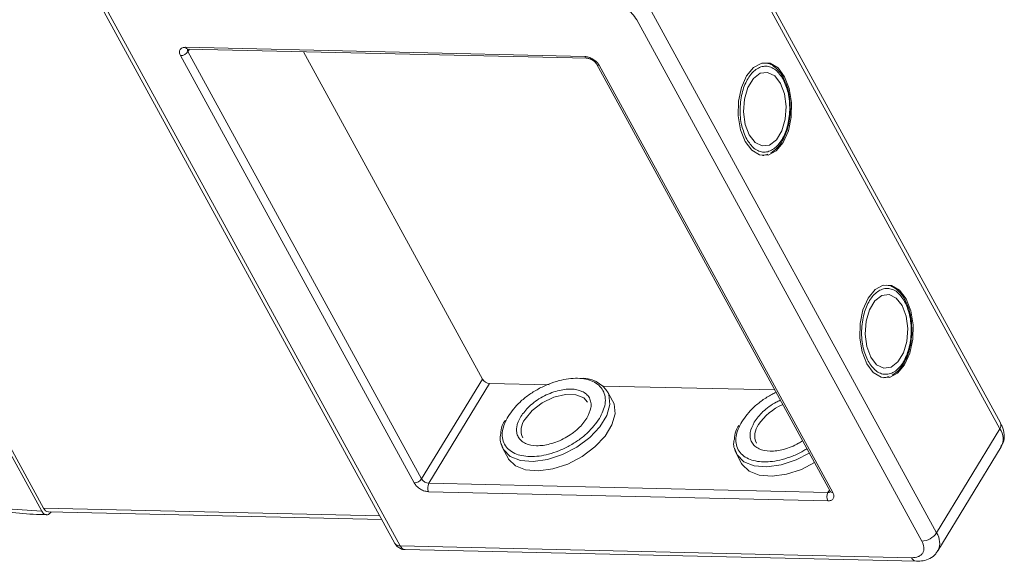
# Model space of a CAD drawing. Header units: millimetres. Extents: x -956 to 636, y -192 to 923.
# Tile 62 of 75: x 238 to 296, y 785 to 817. Entities that reach past the tile are written whole.
import ezdxf

# ---------------------------------------------------------------- set-up
doc = ezdxf.new("R2010")
doc.units = ezdxf.units.MM

msp = doc.modelspace()

# ---------------------------------------------------------------- linework, layer by layer
at = {"color": 7, "linetype": 'Continuous', "lineweight": 15}
for p, q in [((295.469, 793.604), (278.639, 824.366)), ((278.596, 824.015), (295.426, 793.253)), ((221.039, 821.353), (238.973, 788.573)), ((238.868, 788.401), (220.934, 821.181)), ((241.775, 819.28), (259.709, 786.5)), ((242.094, 819.127), (260.028, 786.347)), ((291.691, 787.115), (274.861, 817.877)), ((273.987, 817.399), (290.817, 786.637)), ((247.358, 815.77), (270.919, 815.229)), ((247.584, 815.661), (247.496, 815.517)), ((261.292, 790.302), (247.496, 815.517)), ((247.5, 815.663), (271.06, 815.123)), ((260.855, 790.063), (247.06, 815.278)), ((254.311, 815.507), (264.877, 796.195)), ((271.61, 814.788), (285.405, 789.573)), ((271.77, 814.711), (285.565, 789.496)), ((282.742, 813.779), (282.679, 813.914)), ((281.498, 809.393), (281.407, 809.382)), ((281.524, 809.406), (281.724, 809.472)), ((289.915, 800.667), (289.853, 800.803)), ((288.697, 796.294), (288.897, 796.36)), ((261.292, 790.302), (264.877, 796.195)), ((261.717, 790.043), (265.302, 795.936)), ((265.302, 795.936), (268.814, 795.855)), ((272.019, 795.782), (282.135, 795.55)), ((288.671, 796.281), (288.581, 796.27)), ((272.568, 794.915), (272.265, 795.47)), ((295.426, 793.253), (291.691, 787.115)), ((266.089, 792.091), (266.392, 791.537)), ((279.88, 791.775), (280.184, 791.22)), ((291.771, 786.056), (295.506, 792.194)), ((285.277, 789.503), (261.717, 790.043)), ((285.266, 789.005), (261.705, 789.546)), ((285.365, 789.647), (285.277, 789.503)), ((258.824, 788.118), (238.973, 788.573)), ((239.255, 788.36), (258.939, 787.909)), ((290.22, 785.655), (260.028, 786.347)), ((260.311, 786.135), (290.502, 785.442))]:
    msp.add_line(p, q, dxfattribs=at)
at = {"color": 7, "linetype": 'Continuous', "lineweight": 15, "flags": 128}
for points in [[(282.722, 814.036), (282.332, 814.55), (281.867, 814.826), (281.371, 814.838), (280.893, 814.583), (280.48, 814.088), (280.173, 813.4), (280.001, 812.586), (279.981, 811.728), (280.116, 810.907), (280.391, 810.206), (280.781, 809.692), (281.246, 809.416), (281.742, 809.404), (282.22, 809.659), (282.632, 810.154), (282.94, 810.842), (283.112, 811.655), (283.132, 812.514), (282.997, 813.334), (282.722, 814.036)], [(282.483, 813.643), (282.134, 814.086), (281.716, 814.292), (281.279, 814.236), (280.875, 813.925), (280.553, 813.396), (280.353, 812.714), (280.297, 811.96), (280.394, 811.225), (280.63, 810.599), (280.979, 810.156), (281.397, 809.95), (281.834, 810.006), (282.238, 810.317), (282.56, 810.846), (282.76, 811.528), (282.816, 812.282), (282.719, 813.017), (282.483, 813.643)], [(289.895, 800.924), (289.506, 801.438), (289.04, 801.714), (288.544, 801.726), (288.067, 801.471), (287.654, 800.976), (287.346, 800.288), (287.174, 799.475), (287.155, 798.616), (287.289, 797.795), (287.565, 797.094), (287.954, 796.58), (288.42, 796.304), (288.915, 796.292), (289.393, 796.547), (289.806, 797.042), (290.113, 797.73), (290.285, 798.543), (290.305, 799.402), (290.171, 800.223), (289.895, 800.924)], [(289.656, 800.531), (289.308, 800.974), (288.89, 801.18), (288.452, 801.124), (288.048, 800.813), (287.727, 800.284), (287.526, 799.602), (287.471, 798.848), (287.567, 798.113), (287.804, 797.487), (288.152, 797.044), (288.57, 796.838), (289.007, 796.894), (289.411, 797.205), (289.733, 797.734), (289.934, 798.416), (289.989, 799.17), (289.893, 799.905), (289.656, 800.531)], [(272.308, 795.383), (272.348, 795.279), (272.407, 794.698), (272.227, 794.05), (271.82, 793.381), (271.217, 792.742), (270.463, 792.18), (269.613, 791.737), (268.731, 791.445), (267.882, 791.327), (267.129, 791.39), (266.528, 791.631), (266.124, 792.031), (265.964, 792.436)], [(267.395, 793.822), (267.819, 794.34), (268.407, 794.791), (269.088, 795.119), (269.779, 795.287), (270.398, 795.273), (270.869, 795.079), (271.092, 794.828)], [(266.392, 791.537), (266.427, 791.477), (266.832, 791.076), (267.433, 790.836), (268.186, 790.772), (269.035, 790.89), (269.917, 791.182), (270.766, 791.625), (271.52, 792.187), (272.123, 792.826), (272.53, 793.495), (272.711, 794.144), (272.652, 794.724), (272.568, 794.915)], [(284.178, 791.817), (283.405, 791.42), (282.523, 791.129), (281.674, 791.01), (280.921, 791.074), (280.32, 791.315), (279.915, 791.715), (279.756, 792.119)], [(280.184, 791.22), (280.219, 791.16), (280.623, 790.76), (281.224, 790.519), (281.977, 790.456), (282.826, 790.574), (283.708, 790.866), (284.481, 791.262)]]:
    msp.add_lwpolyline(points, dxfattribs=at)
at = {"color": 7, "linetype": 'Continuous', "lineweight": 15}
for centre, radius, start, end in [((247.047, 815.819), 0.541, 271.29253, 326.07318), ((247.519, 815.836), 0.174, 202.38401, 263.66952), ((247.656, 815.622), 0.191, 166.96444, 213.12547), ((271.076, 815.291), 0.169, 201.41619, 264.73451), ((271.752, 814.879), 0.169, 212.59835, 275.95795), ((265.339, 796.475), 0.541, 211.28833, 266.07738), ((270.774, 794.444), 1.799, 31.46144, 94.78041), ((283.933, 791.661), 3.308, 113.66206, 146.11822), ((268.204, 793.17), 1.039, 141.16362, 204.84518), ((281.996, 792.854), 1.039, 141.16362, 204.84518), ((295.143, 793.465), 0.354, 323.05751, 22.98806), ((294.606, 792.658), 1.013, 332.73921, 35.93869), ((260.843, 790.604), 0.541, 271.29253, 326.07318), ((261.754, 790.583), 0.541, 211.28833, 266.07738), ((262.191, 789.783), 0.541, 151.28833, 206.07738), ((285.752, 789.243), 0.541, 151.28833, 206.07738), ((285.296, 789.693), 0.191, 264.24648, 310.36926), ((285.551, 789.673), 0.177, 214.37766, 274.3082), ((239.287, 788.696), 0.338, 201.42703, 264.62651), ((290.793, 787.719), 1.082, 271.29253, 326.07318), ((290.809, 786.515), 1.066, 335.01474, 34.24778), ((259.998, 786.695), 0.348, 213.84386, 274.84199), ((260.349, 786.48), 0.347, 202.38401, 263.66952), ((290.546, 785.793), 0.354, 203.06997, 262.89888)]:
    msp.add_arc(centre, radius, start, end, dxfattribs=at)
for points, knots in [([(238.868, 788.401), (238.096, 788.442), (236.528, 788.525), (234.001, 788.972), (231.562, 789.616), (229.271, 790.411), (227.167, 791.291), (225.077, 792.318), (222.342, 793.872), (219.759, 795.663), (217.422, 797.62), (215.664, 799.289), (213.966, 801.16), (212.424, 803.198), (211.179, 805.221), (210.214, 807.237), (209.537, 809.255), (209.205, 811.095), (209.158, 812.725), (209.329, 814.144), (209.716, 815.477), (210.521, 817.112), (211.74, 818.491), (213.32, 819.566), (214.788, 820.275), (216.576, 820.822), (218.672, 821.163), (220.188, 821.175), (220.934, 821.181)], [0, 0, 0, 0, 0.038823, 0.07885, 0.119997, 0.152169, 0.184336, 0.217193, 0.250044, 0.315664, 0.347836, 0.380003, 0.421155, 0.461181, 0.5, 0.538824, 0.57885, 0.619997, 0.652169, 0.684336, 0.717193, 0.750044, 0.815664, 0.847836, 0.880003, 0.921155, 0.961179, 1, 1, 1, 1]), ([(272.286, 818.434), (272.438, 818.418), (272.673, 818.392), (273.009, 818.26), (273.264, 818.125), (273.5, 817.961), (273.771, 817.723), (273.902, 817.527), (273.987, 817.399)], [0, 0, 0, 0, 0.239443, 0.369807, 0.5, 0.630364, 0.760557, 1, 1, 1, 1]), ([(247.06, 815.278), (247.033, 815.342), (246.991, 815.439), (246.998, 815.555), (247.029, 815.634), (247.084, 815.697), (247.184, 815.757), (247.29, 815.764), (247.358, 815.77)], [0, 0, 0, 0, 0.239443, 0.36955, 0.5, 0.630107, 0.760557, 1, 1, 1, 1]), ([(247.45, 815.659), (247.45, 815.659), (247.452, 815.661), (247.484, 815.662), (247.5, 815.663)], [0, 0, 0, 0, 0.488825, 1, 1, 1, 1]), ([(270.919, 815.229), (270.995, 815.221), (271.112, 815.208), (271.28, 815.142), (271.407, 815.074), (271.526, 814.992), (271.662, 814.873), (271.727, 814.775), (271.77, 814.711)], [0, 0, 0, 0, 0.239443, 0.36955, 0.5, 0.630107, 0.760557, 1, 1, 1, 1]), ([(271.06, 815.122), (271.061, 815.123), (271.075, 815.123), (271.124, 815.117), (271.195, 815.099), (271.279, 815.069), (271.339, 815.036), (271.373, 815.017)], [0, 0, 0, 0, 0.005502, 0.267632, 0.473873, 0.70006, 1, 1, 1, 1]), ([(271.373, 815.017), (271.414, 814.989), (271.472, 814.95), (271.538, 814.886), (271.579, 814.838), (271.604, 814.801), (271.61, 814.789), (271.61, 814.788)], [0, 0, 0, 0, 0.385706, 0.535653, 0.767322, 0.990927, 1, 1, 1, 1]), ([(280.481, 810.353), (280.37, 810.605), (280.2, 810.994), (280.102, 811.638), (280.083, 812.154), (280.125, 812.672), (280.256, 813.303), (280.539, 813.98), (280.944, 814.434), (281.315, 814.627), (281.615, 814.672), (281.912, 814.612), (282.278, 814.409), (282.493, 814.093), (282.632, 813.889)], [0, 0, 0, 0, 0.119721, 0.184837, 0.25, 0.315115, 0.380279, 0.5, 0.619721, 0.684837, 0.75, 0.815115, 0.880279, 1, 1, 1, 1]), ([(282.679, 813.914), (282.664, 813.949), (282.585, 814.127), (282.391, 814.387), (282.091, 814.665), (281.807, 814.829), (281.624, 814.837), (281.571, 814.839)], [0, 0, 0, 0, 0.063726, 0.326043, 0.596808, 0.881417, 1, 1, 1, 1]), ([(282.632, 813.889), (282.743, 813.637), (282.913, 813.248), (283.011, 812.604), (283.029, 812.087), (282.988, 811.57), (282.857, 810.939), (282.574, 810.261), (282.168, 809.808), (281.798, 809.615), (281.498, 809.57), (281.201, 809.63), (280.835, 809.833), (280.62, 810.149), (280.481, 810.353)], [0, 0, 0, 0, 0.119721, 0.184837, 0.25, 0.315115, 0.380279, 0.5, 0.619721, 0.684837, 0.75, 0.815115, 0.880279, 1, 1, 1, 1]), ([(283.058, 812.086), (283.052, 812.35), (283.043, 812.719), (282.942, 813.225), (282.858, 813.539), (282.768, 813.725), (282.742, 813.779)], [0, 0, 0, 0, 0.432034, 0.604386, 0.884605, 1, 1, 1, 1]), ([(281.906, 809.532), (282.031, 809.619), (282.29, 809.799), (282.585, 810.215), (282.792, 810.655), (282.929, 811.084), (283.027, 811.551), (283.047, 811.898), (283.058, 812.086)], [0, 0, 0, 0, 0.191308, 0.39709, 0.559843, 0.686792, 0.830349, 1, 1, 1, 1]), ([(289.853, 800.803), (289.837, 800.837), (289.759, 801.015), (289.564, 801.275), (289.264, 801.553), (288.981, 801.717), (288.798, 801.725), (288.744, 801.727)], [0, 0, 0, 0, 0.063726, 0.326043, 0.596808, 0.881417, 1, 1, 1, 1]), ([(287.654, 797.241), (287.544, 797.493), (287.373, 797.882), (287.276, 798.526), (287.257, 799.043), (287.299, 799.56), (287.43, 800.191), (287.713, 800.869), (288.118, 801.322), (288.488, 801.515), (288.789, 801.56), (289.086, 801.5), (289.451, 801.297), (289.666, 800.981), (289.806, 800.777)], [0, 0, 0, 0, 0.119721, 0.184837, 0.25, 0.315115, 0.380279, 0.5, 0.619721, 0.684837, 0.75, 0.815115, 0.880279, 1, 1, 1, 1]), ([(289.806, 800.777), (289.916, 800.525), (290.087, 800.136), (290.184, 799.492), (290.203, 798.975), (290.161, 798.458), (290.03, 797.827), (289.747, 797.149), (289.342, 796.696), (288.971, 796.503), (288.671, 796.458), (288.374, 796.518), (288.009, 796.721), (287.794, 797.037), (287.654, 797.241)], [0, 0, 0, 0, 0.119721, 0.184837, 0.25, 0.315115, 0.380279, 0.5, 0.619721, 0.684837, 0.75, 0.815115, 0.880279, 1, 1, 1, 1]), ([(290.232, 798.975), (290.225, 799.238), (290.217, 799.607), (290.116, 800.113), (290.031, 800.428), (289.941, 800.613), (289.915, 800.667)], [0, 0, 0, 0, 0.432034, 0.604386, 0.884605, 1, 1, 1, 1]), ([(289.079, 796.42), (289.204, 796.507), (289.463, 796.687), (289.758, 797.103), (289.966, 797.543), (290.102, 797.972), (290.2, 798.439), (290.221, 798.786), (290.232, 798.975)], [0, 0, 0, 0, 0.191308, 0.39709, 0.559843, 0.686792, 0.830349, 1, 1, 1, 1]), ([(266.393, 793.994), (266.606, 794.283), (266.933, 794.729), (267.597, 795.259), (268.17, 795.62), (268.785, 795.91), (269.584, 796.174), (270.532, 796.296), (271.308, 796.134), (271.768, 795.841), (272.018, 795.531), (272.142, 795.154), (272.152, 794.609), (271.935, 794.161), (271.795, 793.87)], [0, 0, 0, 0, 0.119728, 0.18418, 0.25, 0.31582, 0.380272, 0.5, 0.619728, 0.68418, 0.75, 0.81582, 0.880272, 1, 1, 1, 1]), ([(271.048, 793.887), (271.149, 794.098), (271.306, 794.423), (271.299, 794.818), (271.208, 795.089), (271.03, 795.313), (270.697, 795.525), (270.134, 795.642), (269.447, 795.553), (268.869, 795.362), (268.426, 795.152), (268.012, 794.893), (267.532, 794.509), (267.294, 794.186), (267.14, 793.977)], [0, 0, 0, 0, 0.119721, 0.184886, 0.25, 0.315164, 0.380279, 0.5, 0.619721, 0.684886, 0.75, 0.815164, 0.880279, 1, 1, 1, 1]), ([(280.185, 793.678), (280.397, 793.968), (280.724, 794.414), (281.389, 794.939), (281.843, 795.239), (282.131, 795.37), (282.213, 795.407)], [0, 0, 0, 0, 0.433428, 0.66675, 0.905024, 1, 1, 1, 1]), ([(282.467, 794.944), (282.385, 794.907), (282.154, 794.803), (281.804, 794.575), (281.323, 794.194), (281.085, 793.87), (280.932, 793.66)], [0, 0, 0, 0, 0.126659, 0.354302, 0.581769, 1, 1, 1, 1]), ([(266.224, 793.777), (266.16, 793.666), (266, 793.389), (265.977, 793.125), (265.963, 792.967)], [0, 0, 0, 0, 0.401017, 1, 1, 1, 1]), ([(271.795, 793.87), (271.582, 793.581), (271.255, 793.135), (270.591, 792.606), (270.018, 792.244), (269.403, 791.954), (268.604, 791.69), (267.656, 791.568), (266.879, 791.73), (266.42, 792.023), (266.17, 792.333), (266.046, 792.71), (266.036, 793.255), (266.252, 793.703), (266.393, 793.994)], [0, 0, 0, 0, 0.119728, 0.18418, 0.25, 0.31582, 0.380272, 0.5, 0.619728, 0.68418, 0.75, 0.81582, 0.880272, 1, 1, 1, 1]), ([(267.14, 793.977), (267.039, 793.766), (266.882, 793.441), (266.888, 793.046), (266.979, 792.775), (267.158, 792.551), (267.491, 792.339), (268.053, 792.222), (268.741, 792.311), (269.319, 792.502), (269.762, 792.712), (270.176, 792.971), (270.656, 793.355), (270.894, 793.678), (271.048, 793.887)], [0, 0, 0, 0, 0.119721, 0.184886, 0.25, 0.315164, 0.380279, 0.5, 0.619721, 0.684886, 0.75, 0.815164, 0.880279, 1, 1, 1, 1]), ([(280.015, 793.461), (279.951, 793.349), (279.791, 793.072), (279.768, 792.809), (279.754, 792.651)], [0, 0, 0, 0, 0.401017, 1, 1, 1, 1]), ([(284.032, 792.084), (283.956, 792.035), (283.69, 791.862), (283.192, 791.64), (282.397, 791.372), (281.447, 791.252), (280.671, 791.413), (280.212, 791.706), (279.961, 792.016), (279.838, 792.393), (279.828, 792.939), (280.044, 793.386), (280.185, 793.678)], [0, 0, 0, 0, 0.033799, 0.118592, 0.201624, 0.355866, 0.510108, 0.59314, 0.677933, 0.762726, 0.845758, 1, 1, 1, 1]), ([(280.932, 793.66), (280.83, 793.45), (280.673, 793.125), (280.68, 792.73), (280.771, 792.459), (280.95, 792.235), (281.283, 792.023), (281.845, 791.906), (282.533, 791.994), (283.11, 792.186), (283.491, 792.36), (283.702, 792.498), (283.778, 792.547)], [0, 0, 0, 0, 0.152268, 0.235147, 0.317962, 0.400841, 0.483657, 0.635924, 0.788192, 0.871071, 0.953886, 1, 1, 1, 1]), ([(295.491, 792.217), (295.539, 792.29), (295.678, 792.502), (295.697, 792.931), (295.618, 793.323), (295.496, 793.536), (295.458, 793.601)], [0, 0, 0, 0, 0.179646, 0.517827, 0.85097, 1, 1, 1, 1]), ([(222.967, 793.395), (223.646, 792.997), (224.597, 792.439), (226.037, 791.7), (227.272, 791.11), (228.755, 790.477), (230.314, 789.891), (231.941, 789.366), (233.602, 788.922), (235.276, 788.571), (236.937, 788.331), (238.233, 788.206), (238.951, 788.203), (239.144, 788.202)], [0, 0, 0, 0, 0.1287816, 0.1805843, 0.2663985, 0.355065, 0.4497361, 0.548024, 0.6489718, 0.7518293, 0.8560851, 0.9613879, 1, 1, 1, 1]), ([(265.963, 792.967), (265.947, 792.897), (265.872, 792.57), (265.993, 792.302), (266.089, 792.091)], [0, 0, 0, 0, 0.212887, 1, 1, 1, 1]), ([(279.754, 792.651), (279.738, 792.581), (279.663, 792.253), (279.785, 791.985), (279.88, 791.775)], [0, 0, 0, 0, 0.212887, 1, 1, 1, 1]), ([(261.705, 789.546), (261.629, 789.554), (261.512, 789.567), (261.344, 789.633), (261.217, 789.7), (261.099, 789.782), (260.963, 789.901), (260.897, 790), (260.855, 790.063)], [0, 0, 0, 0, 0.239443, 0.3695502, 0.4999998, 0.6301073, 0.760557, 1, 1, 1, 1]), ([(285.565, 789.496), (285.592, 789.433), (285.633, 789.335), (285.626, 789.219), (285.596, 789.141), (285.54, 789.078), (285.44, 789.018), (285.334, 789.01), (285.266, 789.005)], [0, 0, 0, 0, 0.239443, 0.36955, 0.5, 0.630107, 0.760557, 1, 1, 1, 1]), ([(285.405, 789.573), (285.411, 789.561), (285.423, 789.536), (285.425, 789.521), (285.425, 789.524), (285.425, 789.525)], [0, 0, 0, 0, 0.437848, 0.899625, 1, 1, 1, 1]), ([(239.416, 788.357), (239.388, 788.319), (239.323, 788.232), (239.196, 788.179), (239.058, 788.196), (238.945, 788.279), (238.89, 788.366), (238.868, 788.401)], [0, 0, 0, 0, 0.17322, 0.399252, 0.625285, 0.851317, 1, 1, 1, 1]), ([(259.711, 786.501), (259.715, 786.493), (259.748, 786.421), (259.856, 786.301), (260.05, 786.181), (260.218, 786.123), (260.305, 786.137), (260.311, 786.137)], [0, 0, 0, 0, 0.038505, 0.323132, 0.637905, 0.979005, 1, 1, 1, 1]), ([(290.817, 786.637), (290.871, 786.51), (290.955, 786.315), (290.94, 786.083), (290.879, 785.926), (290.768, 785.8), (290.569, 785.681), (290.357, 785.665), (290.22, 785.655)], [0, 0, 0, 0, 0.239443, 0.369807, 0.5, 0.630364, 0.760557, 1, 1, 1, 1]), ([(290.502, 785.443), (290.636, 785.447), (290.916, 785.455), (291.309, 785.601), (291.623, 785.812), (291.722, 786.012), (291.756, 786.079)], [0, 0, 0, 0, 0.261134, 0.549314, 0.849586, 1, 1, 1, 1])]:
    msp.add_open_spline(points, degree=3, knots=knots, dxfattribs=at)

doc.saveas('drawing.dxf')
